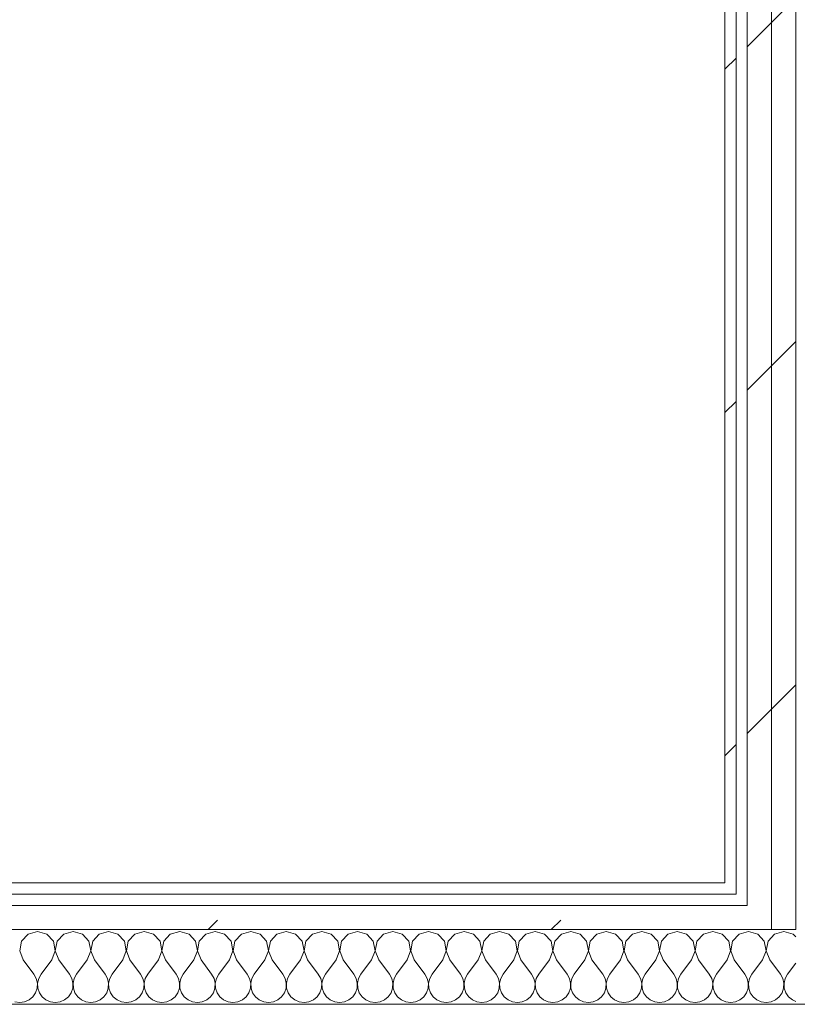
# Model space of a CAD drawing. Header units: millimetres. Extents: x -30280 to 19093, y -17460 to 4378.
# Tile 61 of 188: x -16514 to -16098, y -1194 to -667. Entities that reach past the tile are written whole.
import ezdxf

# ---------------------------------------------------------------- set-up
doc = ezdxf.new("R2010")
doc.units = ezdxf.units.MM
doc.header["$MEASUREMENT"] = 0
doc.linetypes.add('Wipeout_Contour', pattern=[1000, 0, -1000])
doc.layers.add('Nuevo_08_E_Envans secs', color=7, linetype='Continuous')
doc.layers.add('Nuevo_08_E_Envans secs_Pluma_Nº__1', color=7, linetype='Continuous', lineweight=5)
for name, color, linetype, lineweight, true_color in [('Nuevo_08_E_Envans secs_Pluma_Nº__102', 7, 'Continuous', 5, 0xcccccc), ('Nuevo_08_E_Envans secs_Pluma_Nº__171', 171, 'Continuous', 13, 0xaaaaff), ('Nuevo_08_E_Envans secs_Pluma_Nº__177', 7, 'Continuous', 15, 0xf7e046)]:
    doc.layers.add(name, color=color, linetype=linetype, lineweight=lineweight, true_color=true_color)
pattern_1 = [(45, (0, 0), (-183.8478, 183.8478), [195, -65]), (45, (7e-14, 183.85), (-183.8478, 183.8478), [195, -65])]

# ---------------------------------------------------------------- blocks, each defined once
blk = doc.blocks.new('Muro_71_1', base_point=(-16136.43, -1128.98))
at = {"layer": 'Nuevo_08_E_Envans secs_Pluma_Nº__1', "color": 7, "linetype": 'Continuous', "lineweight": 5, "flags": 128}
blk.add_lwpolyline([(-16028.43, -1193.98), (-16098.43, -1193.98)], dxfattribs=at)
at = {"color": 254, "linetype": 'Wipeout_Contour', "lineweight": 0, "ltscale": 64692.595851}
blk.add_wipeout([(-16136.43, -1128.98), (-16136.43, -1134.98), (-16130.43, -1134.98), (-16130.43, -1131.65)], dxfattribs=at).dxf.layer = 'Nuevo_08_E_Envans secs'
at = {"color": 254, "linetype": 'Wipeout_Contour', "lineweight": 0, "ltscale": 48490.996914}
blk.add_wipeout([(-16124.43, -1134.98), (-16122.95, -1134.98), (-16124.43, -1134.32)], dxfattribs=at).dxf.layer = 'Nuevo_08_E_Envans secs'
at = {"color": 254, "linetype": 'Wipeout_Contour', "lineweight": 0, "ltscale": 48452.87072}
blk.add_wipeout([(-16111.43, -1140.98), (-16109.48, -1140.98), (-16111.43, -1140.11)], dxfattribs=at).dxf.layer = 'Nuevo_08_E_Envans secs'
at = {"layer": 'Nuevo_08_E_Envans secs_Pluma_Nº__171', "linetype": 'Continuous', "lineweight": 13, "true_color": 0xaaaaff}
h = blk.add_hatch(dxfattribs=at)
h.set_pattern_fill('Panellat_HPL_0001', color=161, style=0, pattern_type=2)
h.set_pattern_definition(pattern_1)
h.paths.add_polyline_path([(-16136.43, -1128.98), (-16136.43, -1134.98), (-16130.43, -1134.98), (-16130.43, -1131.65)])
at = {"layer": 'Nuevo_08_E_Envans secs_Pluma_Nº__177', "linetype": 'Continuous', "lineweight": 15, "true_color": 0xf7e046}
h = blk.add_hatch(dxfattribs=at)
h.set_pattern_fill('Panellat_HPL_0001', color=53, style=0, pattern_type=2)
h.set_pattern_definition(pattern_1)
h.paths.add_polyline_path([(-16124.43, -1134.98), (-16122.95, -1134.98), (-16124.43, -1134.32)])
h = blk.add_hatch(dxfattribs=at)
h.set_pattern_fill('Panellat_HPL_0001', color=53, style=0, pattern_type=2)
h.set_pattern_definition(pattern_1)
h.paths.add_polyline_path([(-16111.43, -1140.98), (-16109.48, -1140.98), (-16111.43, -1140.11)])
at = {"layer": 'Nuevo_08_E_Envans secs_Pluma_Nº__1', "color": 7, "linetype": 'Continuous', "lineweight": 5}
blk.add_line((-16136.43, -1134.98), (-16130.43, -1134.98), dxfattribs=at)
at = {"color": 254, "linetype": 'Wipeout_Contour', "lineweight": 0, "ltscale": 48516.311401}
blk.add_wipeout([(-16136.43, -1128.98), (-16130.43, -1131.65), (-16130.43, -1128.98)], dxfattribs=at).dxf.layer = 'Nuevo_08_E_Envans secs'
at = {"color": 254, "linetype": 'Wipeout_Contour', "lineweight": 0, "ltscale": 80795.070388}
blk.add_wipeout([(-16124.43, -1140.98), (-16111.43, -1140.98), (-16111.43, -1140.11), (-16122.95, -1134.98), (-16124.43, -1134.98)], dxfattribs=at).dxf.layer = 'Nuevo_08_E_Envans secs'
at = {"layer": 'Nuevo_08_E_Envans secs_Pluma_Nº__171', "linetype": 'Continuous', "lineweight": 13, "true_color": 0xaaaaff}
h = blk.add_hatch(dxfattribs=at)
h.set_pattern_fill('Panellat_HPL_0001', color=161, style=0, pattern_type=2)
h.set_pattern_definition(pattern_1)
h.paths.add_polyline_path([(-16136.43, -1128.98), (-16130.43, -1131.65), (-16130.43, -1128.98)])
at = {"layer": 'Nuevo_08_E_Envans secs_Pluma_Nº__177', "linetype": 'Continuous', "lineweight": 15, "true_color": 0xf7e046}
h = blk.add_hatch(dxfattribs=at)
h.set_pattern_fill('Panellat_HPL_0001', color=53, style=0, pattern_type=2)
h.set_pattern_definition(pattern_1)
h.paths.add_polyline_path([(-16124.43, -1140.98), (-16111.43, -1140.98), (-16111.43, -1140.11), (-16122.95, -1134.98), (-16124.43, -1134.98)])
at = {"layer": 'Nuevo_08_E_Envans secs_Pluma_Nº__1', "color": 7, "linetype": 'Continuous', "lineweight": 5}
blk.add_line((-16130.43, -1134.98), (-16130.43, -1131.65), dxfattribs=at)
at = {"color": 254, "linetype": 'Wipeout_Contour', "lineweight": 0, "ltscale": 64762.135973}
blk.add_wipeout([(-16130.43, -1128.98), (-16130.43, 1554.85), (-16136.43, 1554.85), (-16136.43, -1128.98)], dxfattribs=at).dxf.layer = 'Nuevo_08_E_Envans secs'
at = {"color": 254, "linetype": 'Wipeout_Contour', "lineweight": 0, "ltscale": 80732.862526}
blk.add_wipeout([(-16111.43, -1153.98), (-16098.43, -1153.98), (-16098.43, -1145.89), (-16109.48, -1140.98), (-16111.43, -1140.98)], dxfattribs=at).dxf.layer = 'Nuevo_08_E_Envans secs'
at = {"layer": 'Nuevo_08_E_Envans secs_Pluma_Nº__171', "linetype": 'Continuous', "lineweight": 13, "true_color": 0xaaaaff}
h = blk.add_hatch(dxfattribs=at)
h.set_pattern_fill('Panellat_HPL_0001', color=161, style=0, pattern_type=2)
h.set_pattern_definition(pattern_1)
h.paths.add_polyline_path([(-16130.43, -1128.98), (-16130.43, 1554.85), (-16136.43, 1554.85), (-16136.43, -1128.98)])
at = {"layer": 'Nuevo_08_E_Envans secs_Pluma_Nº__177', "linetype": 'Continuous', "lineweight": 15, "true_color": 0xf7e046}
h = blk.add_hatch(dxfattribs=at)
h.set_pattern_fill('Panellat_HPL_0001', color=53, style=0, pattern_type=2)
h.set_pattern_definition(pattern_1)
h.paths.add_polyline_path([(-16111.43, -1153.98), (-16098.43, -1153.98), (-16098.43, -1145.89), (-16109.48, -1140.98), (-16111.43, -1140.98)])
at = {"layer": 'Nuevo_08_E_Envans secs_Pluma_Nº__1', "color": 7, "linetype": 'Continuous', "lineweight": 5}
for p, q in [((-16130.43, -1128.98), (-16130.43, 1554.85)), ((-16130.43, -1131.65), (-16130.43, -1128.98))]:
    blk.add_line(p, q, dxfattribs=at)
at = {"layer": 'Nuevo_08_E_Envans secs_Pluma_Nº__1', "color": 7, "linetype": 'Continuous', "lineweight": 5, "flags": 128}
blk.add_lwpolyline([(-16136.43, 1554.85), (-16136.43, -1128.98)], dxfattribs=at)
at = {"color": 254, "linetype": 'Wipeout_Contour', "lineweight": 0, "ltscale": 64634.907415}
blk.add_wipeout([(-16124.43, -1153.98), (-16111.43, -1153.98), (-16111.43, -1140.98), (-16124.43, -1140.98)], dxfattribs=at).dxf.layer = 'Nuevo_08_E_Envans secs'
at = {"layer": 'Nuevo_08_E_Envans secs_Pluma_Nº__177', "linetype": 'Continuous', "lineweight": 15, "true_color": 0xf7e046}
h = blk.add_hatch(dxfattribs=at)
h.set_pattern_fill('Panellat_HPL_0001', color=53, style=0, pattern_type=2)
h.set_pattern_definition(pattern_1)
h.paths.add_polyline_path([(-16124.43, -1153.98), (-16111.43, -1153.98), (-16111.43, -1140.98), (-16124.43, -1140.98)])
at = {"layer": 'Nuevo_08_E_Envans secs_Pluma_Nº__1', "color": 7, "linetype": 'Continuous', "lineweight": 5}
for p, q in [((-16124.43, -1153.98), (-16111.43, -1153.98)), ((-16111.43, -1153.98), (-16098.43, -1153.98))]:
    blk.add_line(p, q, dxfattribs=at)
at = {"color": 254, "linetype": 'Wipeout_Contour', "lineweight": 0, "ltscale": 64650.512803}
blk.add_wipeout([(-16098.43, -1145.89), (-16098.43, 1554.85), (-16111.43, 1554.85), (-16111.43, -1140.11)], dxfattribs=at).dxf.layer = 'Nuevo_08_E_Envans secs'
at = {"layer": 'Nuevo_08_E_Envans secs_Pluma_Nº__177', "linetype": 'Continuous', "lineweight": 15, "true_color": 0xf7e046}
h = blk.add_hatch(dxfattribs=at)
h.set_pattern_fill('Panellat_HPL_0001', color=53, style=0, pattern_type=2)
h.set_pattern_definition(pattern_1)
h.paths.add_polyline_path([(-16098.43, -1145.89), (-16098.43, 1554.85), (-16111.43, 1554.85), (-16111.43, -1140.11)])
at = {"layer": 'Nuevo_08_E_Envans secs_Pluma_Nº__1', "color": 7, "linetype": 'Continuous', "lineweight": 5}
for p, q in [((-16098.43, -1145.89), (-16098.43, 1554.85)), ((-16098.43, -1153.98), (-16098.43, -1145.89))]:
    blk.add_line(p, q, dxfattribs=at)
at = {"color": 254, "linetype": 'Wipeout_Contour', "lineweight": 0, "ltscale": 64701.510661}
blk.add_wipeout([(-16111.43, -1140.11), (-16111.43, 1554.85), (-16124.43, 1554.85), (-16124.43, -1134.32)], dxfattribs=at).dxf.layer = 'Nuevo_08_E_Envans secs'
at = {"layer": 'Nuevo_08_E_Envans secs_Pluma_Nº__177', "linetype": 'Continuous', "lineweight": 15, "true_color": 0xf7e046}
h = blk.add_hatch(dxfattribs=at)
h.set_pattern_fill('Panellat_HPL_0001', color=53, style=0, pattern_type=2)
h.set_pattern_definition(pattern_1)
h.paths.add_polyline_path([(-16111.43, -1140.11), (-16111.43, 1554.85), (-16124.43, 1554.85), (-16124.43, -1134.32)])
at = {"layer": 'Nuevo_08_E_Envans secs_Pluma_Nº__1', "color": 7, "linetype": 'Continuous', "lineweight": 5}
for p, q in [((-16124.43, -1134.32), (-16124.43, 1554.85)), ((-16111.43, -1140.11), (-16111.43, 1554.85)), ((-16124.43, -1134.98), (-16124.43, -1134.32)), ((-16124.43, -1140.98), (-16124.43, -1134.98)), ((-16130.43, -1140.98), (-16124.43, -1140.98)), ((-16111.43, -1140.98), (-16111.43, -1140.11)), ((-16111.43, -1153.98), (-16111.43, -1140.98))]:
    blk.add_line(p, q, dxfattribs=at)
blk = doc.blocks.new('*X438')
at = {"layer": 'Nuevo_08_E_Envans secs_Pluma_Nº__102', "color": 254, "linetype": 'Continuous', "lineweight": 5, "true_color": 0xcccccc}
for p, q in [((-16509.77, -1156.35), (-16513.28, -1160.19)), ((-16504.76, -1154.93), (-16509.77, -1156.35)), ((-16499.75, -1156.35), (-16504.76, -1154.93)), ((-16496.24, -1160.19), (-16499.75, -1156.35)), ((-16490.72, -1156.35), (-16494.23, -1160.19)), ((-16485.71, -1154.93), (-16490.72, -1156.35)), ((-16480.71, -1156.35), (-16485.71, -1154.93)), ((-16477.2, -1160.19), (-16480.71, -1156.35)), ((-16471.67, -1156.35), (-16475.19, -1160.19)), ((-16466.67, -1154.93), (-16471.67, -1156.35)), ((-16461.66, -1156.35), (-16466.67, -1154.93)), ((-16458.15, -1160.19), (-16461.66, -1156.35)), ((-16452.63, -1156.35), (-16456.14, -1160.19)), ((-16447.62, -1154.93), (-16452.63, -1156.35)), ((-16442.61, -1156.35), (-16447.62, -1154.93)), ((-16439.1, -1160.19), (-16442.61, -1156.35)), ((-16433.58, -1156.35), (-16437.09, -1160.19)), ((-16428.57, -1154.93), (-16433.58, -1156.35)), ((-16423.56, -1156.35), (-16428.57, -1154.93)), ((-16420.05, -1160.19), (-16423.56, -1156.35)), ((-16414.53, -1156.35), (-16418.04, -1160.19)), ((-16409.52, -1154.93), (-16414.53, -1156.35)), ((-16404.52, -1156.35), (-16409.52, -1154.93)), ((-16401.01, -1160.19), (-16404.52, -1156.35)), ((-16395.48, -1156.35), (-16398.99, -1160.19)), ((-16390.48, -1154.93), (-16395.48, -1156.35)), ((-16385.47, -1156.35), (-16390.48, -1154.93)), ((-16381.96, -1160.19), (-16385.47, -1156.35)), ((-16376.44, -1156.35), (-16379.95, -1160.19)), ((-16371.43, -1154.93), (-16376.44, -1156.35)), ((-16366.42, -1156.35), (-16371.43, -1154.93)), ((-16362.91, -1160.19), (-16366.42, -1156.35)), ((-16357.39, -1156.35), (-16360.9, -1160.19)), ((-16352.38, -1154.93), (-16357.39, -1156.35)), ((-16347.37, -1156.35), (-16352.38, -1154.93)), ((-16343.86, -1160.19), (-16347.37, -1156.35)), ((-16338.34, -1156.35), (-16341.85, -1160.19)), ((-16333.33, -1154.93), (-16338.34, -1156.35)), ((-16328.33, -1156.35), (-16333.33, -1154.93)), ((-16324.81, -1160.19), (-16328.33, -1156.35)), ((-16319.29, -1156.35), (-16322.8, -1160.19)), ((-16314.29, -1154.93), (-16319.29, -1156.35)), ((-16309.28, -1156.35), (-16314.29, -1154.93)), ((-16305.77, -1160.19), (-16309.28, -1156.35)), ((-16300.25, -1156.35), (-16303.76, -1160.19)), ((-16295.24, -1154.93), (-16300.25, -1156.35)), ((-16290.23, -1156.35), (-16295.24, -1154.93)), ((-16286.72, -1160.19), (-16290.23, -1156.35)), ((-16281.2, -1156.35), (-16284.71, -1160.19)), ((-16276.19, -1154.93), (-16281.2, -1156.35)), ((-16271.18, -1156.35), (-16276.19, -1154.93)), ((-16267.67, -1160.19), (-16271.18, -1156.35)), ((-16262.15, -1156.35), (-16265.66, -1160.19)), ((-16257.14, -1154.93), (-16262.15, -1156.35)), ((-16252.14, -1156.35), (-16257.14, -1154.93)), ((-16248.62, -1160.19), (-16252.14, -1156.35)), ((-16243.1, -1156.35), (-16246.61, -1160.19)), ((-16238.1, -1154.93), (-16243.1, -1156.35)), ((-16233.09, -1156.35), (-16238.1, -1154.93)), ((-16229.58, -1160.19), (-16233.09, -1156.35)), ((-16224.05, -1156.35), (-16227.57, -1160.19)), ((-16219.05, -1154.93), (-16224.05, -1156.35)), ((-16214.04, -1156.35), (-16219.05, -1154.93)), ((-16210.53, -1160.19), (-16214.04, -1156.35)), ((-16205.01, -1156.35), (-16208.52, -1160.19)), ((-16200, -1154.93), (-16205.01, -1156.35)), ((-16194.99, -1156.35), (-16200, -1154.93)), ((-16191.48, -1160.19), (-16194.99, -1156.35)), ((-16185.96, -1156.35), (-16189.47, -1160.19)), ((-16180.95, -1154.93), (-16185.96, -1156.35)), ((-16175.95, -1156.35), (-16180.95, -1154.93)), ((-16172.43, -1160.19), (-16175.95, -1156.35)), ((-16166.91, -1156.35), (-16170.42, -1160.19)), ((-16161.9, -1154.93), (-16166.91, -1156.35)), ((-16156.9, -1156.35), (-16161.9, -1154.93)), ((-16153.39, -1160.19), (-16156.9, -1156.35)), ((-16147.86, -1156.35), (-16151.38, -1160.19)), ((-16142.86, -1154.93), (-16147.86, -1156.35)), ((-16137.85, -1156.35), (-16142.86, -1154.93)), ((-16134.34, -1160.19), (-16137.85, -1156.35)), ((-16128.82, -1156.35), (-16132.33, -1160.19)), ((-16123.81, -1154.93), (-16128.82, -1156.35)), ((-16118.8, -1156.35), (-16123.81, -1154.93)), ((-16115.29, -1160.19), (-16118.8, -1156.35)), ((-16109.77, -1156.35), (-16113.28, -1160.19)), ((-16104.76, -1154.93), (-16109.77, -1156.35)), ((-16099.75, -1156.35), (-16104.76, -1154.93)), ((-16098.43, -1157.8), (-16099.75, -1156.35)), ((-16513.28, -1160.19), (-16514.25, -1165.31)), ((-16514.25, -1165.31), (-16512.38, -1170.17)), ((-16497.14, -1170.17), (-16495.28, -1165.31)), ((-16495.28, -1165.31), (-16496.24, -1160.19)), ((-16494.23, -1160.19), (-16495.2, -1165.31)), ((-16495.2, -1165.31), (-16493.33, -1170.17)), ((-16478.1, -1170.17), (-16476.23, -1165.31)), ((-16476.23, -1165.31), (-16477.2, -1160.19)), ((-16475.19, -1160.19), (-16476.15, -1165.31)), ((-16476.15, -1165.31), (-16474.29, -1170.17)), ((-16459.05, -1170.17), (-16457.18, -1165.31)), ((-16457.18, -1165.31), (-16458.15, -1160.19)), ((-16456.14, -1160.19), (-16457.1, -1165.31)), ((-16457.1, -1165.31), (-16455.24, -1170.17)), ((-16440, -1170.17), (-16438.13, -1165.31)), ((-16438.13, -1165.31), (-16439.1, -1160.19)), ((-16437.09, -1160.19), (-16438.06, -1165.31)), ((-16438.06, -1165.31), (-16436.19, -1170.17)), ((-16420.95, -1170.17), (-16419.09, -1165.31)), ((-16419.09, -1165.31), (-16420.05, -1160.19)), ((-16418.04, -1160.19), (-16419.01, -1165.31)), ((-16419.01, -1165.31), (-16417.14, -1170.17)), ((-16401.9, -1170.17), (-16400.04, -1165.31)), ((-16400.04, -1165.31), (-16401.01, -1160.19)), ((-16398.99, -1160.19), (-16399.96, -1165.31)), ((-16399.96, -1165.31), (-16398.1, -1170.17)), ((-16382.86, -1170.17), (-16380.99, -1165.31)), ((-16380.99, -1165.31), (-16381.96, -1160.19)), ((-16379.95, -1160.19), (-16380.91, -1165.31)), ((-16380.91, -1165.31), (-16379.05, -1170.17)), ((-16363.81, -1170.17), (-16361.94, -1165.31)), ((-16361.94, -1165.31), (-16362.91, -1160.19)), ((-16360.9, -1160.19), (-16361.87, -1165.31)), ((-16361.87, -1165.31), (-16360, -1170.17)), ((-16344.76, -1170.17), (-16342.9, -1165.31)), ((-16342.9, -1165.31), (-16343.86, -1160.19)), ((-16341.85, -1160.19), (-16342.82, -1165.31)), ((-16342.82, -1165.31), (-16340.95, -1170.17)), ((-16325.71, -1170.17), (-16323.85, -1165.31)), ((-16323.85, -1165.31), (-16324.81, -1160.19)), ((-16322.8, -1160.19), (-16323.77, -1165.31)), ((-16323.77, -1165.31), (-16321.9, -1170.17)), ((-16306.67, -1170.17), (-16304.8, -1165.31)), ((-16304.8, -1165.31), (-16305.77, -1160.19)), ((-16303.76, -1160.19), (-16304.72, -1165.31)), ((-16304.72, -1165.31), (-16302.86, -1170.17)), ((-16287.62, -1170.17), (-16285.75, -1165.31)), ((-16285.75, -1165.31), (-16286.72, -1160.19)), ((-16284.71, -1160.19), (-16285.68, -1165.31)), ((-16285.68, -1165.31), (-16283.81, -1170.17)), ((-16268.57, -1170.17), (-16266.71, -1165.31)), ((-16266.71, -1165.31), (-16267.67, -1160.19)), ((-16265.66, -1160.19), (-16266.63, -1165.31)), ((-16266.63, -1165.31), (-16264.76, -1170.17)), ((-16249.52, -1170.17), (-16247.66, -1165.31)), ((-16247.66, -1165.31), (-16248.62, -1160.19)), ((-16246.61, -1160.19), (-16247.58, -1165.31)), ((-16247.58, -1165.31), (-16245.71, -1170.17)), ((-16230.48, -1170.17), (-16228.61, -1165.31)), ((-16228.61, -1165.31), (-16229.58, -1160.19)), ((-16227.57, -1160.19), (-16228.53, -1165.31)), ((-16228.53, -1165.31), (-16226.67, -1170.17)), ((-16211.43, -1170.17), (-16209.56, -1165.31)), ((-16209.56, -1165.31), (-16210.53, -1160.19)), ((-16208.52, -1160.19), (-16209.49, -1165.31)), ((-16209.49, -1165.31), (-16207.62, -1170.17)), ((-16192.38, -1170.17), (-16190.51, -1165.31)), ((-16190.51, -1165.31), (-16191.48, -1160.19)), ((-16189.47, -1160.19), (-16190.44, -1165.31)), ((-16190.44, -1165.31), (-16188.57, -1170.17)), ((-16173.33, -1170.17), (-16171.47, -1165.31)), ((-16171.47, -1165.31), (-16172.43, -1160.19)), ((-16170.42, -1160.19), (-16171.39, -1165.31)), ((-16171.39, -1165.31), (-16169.52, -1170.17)), ((-16154.29, -1170.17), (-16152.42, -1165.31)), ((-16152.42, -1165.31), (-16153.39, -1160.19)), ((-16151.38, -1160.19), (-16152.34, -1165.31)), ((-16152.34, -1165.31), (-16150.48, -1170.17)), ((-16135.24, -1170.17), (-16133.37, -1165.31)), ((-16133.37, -1165.31), (-16134.34, -1160.19)), ((-16132.33, -1160.19), (-16133.29, -1165.31)), ((-16133.29, -1165.31), (-16131.43, -1170.17)), ((-16116.19, -1170.17), (-16114.32, -1165.31)), ((-16114.32, -1165.31), (-16115.29, -1160.19)), ((-16113.28, -1160.19), (-16114.25, -1165.31)), ((-16114.25, -1165.31), (-16112.38, -1170.17)), ((-16512.38, -1170.17), (-16506.67, -1177.79)), ((-16497.14, -1170.17), (-16502.86, -1177.79)), ((-16493.33, -1170.17), (-16487.62, -1177.79)), ((-16478.1, -1170.17), (-16483.81, -1177.79)), ((-16474.29, -1170.17), (-16468.57, -1177.79)), ((-16459.05, -1170.17), (-16464.76, -1177.79)), ((-16455.24, -1170.17), (-16449.52, -1177.79)), ((-16440, -1170.17), (-16445.71, -1177.79)), ((-16436.19, -1170.17), (-16430.48, -1177.79)), ((-16420.95, -1170.17), (-16426.67, -1177.79)), ((-16417.14, -1170.17), (-16411.43, -1177.79)), ((-16401.9, -1170.17), (-16407.62, -1177.79)), ((-16398.1, -1170.17), (-16392.38, -1177.79)), ((-16382.86, -1170.17), (-16388.57, -1177.79)), ((-16379.05, -1170.17), (-16373.33, -1177.79)), ((-16363.81, -1170.17), (-16369.52, -1177.79)), ((-16360, -1170.17), (-16354.29, -1177.79)), ((-16344.76, -1170.17), (-16350.48, -1177.79)), ((-16340.95, -1170.17), (-16335.24, -1177.79)), ((-16325.71, -1170.17), (-16331.43, -1177.79)), ((-16321.9, -1170.17), (-16316.19, -1177.79)), ((-16306.67, -1170.17), (-16312.38, -1177.79)), ((-16302.86, -1170.17), (-16297.14, -1177.79)), ((-16287.62, -1170.17), (-16293.33, -1177.79)), ((-16283.81, -1170.17), (-16278.1, -1177.79)), ((-16268.57, -1170.17), (-16274.29, -1177.79)), ((-16264.76, -1170.17), (-16259.05, -1177.79)), ((-16249.52, -1170.17), (-16255.24, -1177.79)), ((-16245.71, -1170.17), (-16240, -1177.79)), ((-16230.48, -1170.17), (-16236.19, -1177.79)), ((-16226.67, -1170.17), (-16220.95, -1177.79)), ((-16211.43, -1170.17), (-16217.14, -1177.79)), ((-16207.62, -1170.17), (-16201.9, -1177.79)), ((-16192.38, -1170.17), (-16198.1, -1177.79)), ((-16188.57, -1170.17), (-16182.86, -1177.79)), ((-16173.33, -1170.17), (-16179.05, -1177.79)), ((-16169.52, -1170.17), (-16163.81, -1177.79)), ((-16154.29, -1170.17), (-16160, -1177.79)), ((-16150.48, -1170.17), (-16144.76, -1177.79)), ((-16135.24, -1170.17), (-16140.95, -1177.79)), ((-16131.43, -1170.17), (-16125.71, -1177.79)), ((-16116.19, -1170.17), (-16121.9, -1177.79)), ((-16112.38, -1170.17), (-16106.67, -1177.79)), ((-16098.43, -1171.88), (-16102.86, -1177.79)), ((-16505.4, -1180.08), (-16506.67, -1177.79)), ((-16504.8, -1182.64), (-16505.4, -1180.08)), ((-16504.13, -1180.08), (-16504.72, -1182.64)), ((-16502.86, -1177.79), (-16504.13, -1180.08)), ((-16486.35, -1180.08), (-16487.62, -1177.79)), ((-16485.75, -1182.64), (-16486.35, -1180.08)), ((-16485.08, -1180.08), (-16485.68, -1182.64)), ((-16483.81, -1177.79), (-16485.08, -1180.08)), ((-16467.3, -1180.08), (-16468.57, -1177.79)), ((-16466.71, -1182.64), (-16467.3, -1180.08)), ((-16466.03, -1180.08), (-16466.63, -1182.64)), ((-16464.76, -1177.79), (-16466.03, -1180.08)), ((-16448.25, -1180.08), (-16449.52, -1177.79)), ((-16447.66, -1182.64), (-16448.25, -1180.08)), ((-16446.99, -1180.08), (-16447.58, -1182.64)), ((-16445.71, -1177.79), (-16446.99, -1180.08)), ((-16429.2, -1180.08), (-16430.48, -1177.79)), ((-16428.61, -1182.64), (-16429.2, -1180.08)), ((-16427.94, -1180.08), (-16428.53, -1182.64)), ((-16426.67, -1177.79), (-16427.94, -1180.08)), ((-16410.16, -1180.08), (-16411.43, -1177.79)), ((-16409.56, -1182.64), (-16410.16, -1180.08)), ((-16408.89, -1180.08), (-16409.49, -1182.64)), ((-16407.62, -1177.79), (-16408.89, -1180.08)), ((-16391.11, -1180.08), (-16392.38, -1177.79)), ((-16390.51, -1182.64), (-16391.11, -1180.08)), ((-16389.84, -1180.08), (-16390.44, -1182.64)), ((-16388.57, -1177.79), (-16389.84, -1180.08)), ((-16372.06, -1180.08), (-16373.33, -1177.79)), ((-16371.47, -1182.64), (-16372.06, -1180.08)), ((-16370.8, -1180.08), (-16371.39, -1182.64)), ((-16369.52, -1177.79), (-16370.8, -1180.08)), ((-16353.01, -1180.08), (-16354.29, -1177.79)), ((-16352.42, -1182.64), (-16353.01, -1180.08)), ((-16351.75, -1180.08), (-16352.34, -1182.64)), ((-16350.48, -1177.79), (-16351.75, -1180.08)), ((-16333.97, -1180.08), (-16335.24, -1177.79)), ((-16333.37, -1182.64), (-16333.97, -1180.08)), ((-16332.7, -1180.08), (-16333.29, -1182.64)), ((-16331.43, -1177.79), (-16332.7, -1180.08)), ((-16314.92, -1180.08), (-16316.19, -1177.79)), ((-16314.32, -1182.64), (-16314.92, -1180.08)), ((-16313.65, -1180.08), (-16314.25, -1182.64)), ((-16312.38, -1177.79), (-16313.65, -1180.08)), ((-16295.87, -1180.08), (-16297.14, -1177.79)), ((-16295.28, -1182.64), (-16295.87, -1180.08)), ((-16294.6, -1180.08), (-16295.2, -1182.64)), ((-16293.33, -1177.79), (-16294.6, -1180.08)), ((-16276.82, -1180.08), (-16278.1, -1177.79)), ((-16276.23, -1182.64), (-16276.82, -1180.08)), ((-16275.56, -1180.08), (-16276.15, -1182.64)), ((-16274.29, -1177.79), (-16275.56, -1180.08)), ((-16257.78, -1180.08), (-16259.05, -1177.79)), ((-16257.18, -1182.64), (-16257.78, -1180.08)), ((-16256.51, -1180.08), (-16257.1, -1182.64)), ((-16255.24, -1177.79), (-16256.51, -1180.08)), ((-16238.73, -1180.08), (-16240, -1177.79)), ((-16238.13, -1182.64), (-16238.73, -1180.08)), ((-16237.46, -1180.08), (-16238.06, -1182.64)), ((-16236.19, -1177.79), (-16237.46, -1180.08)), ((-16219.68, -1180.08), (-16220.95, -1177.79)), ((-16219.09, -1182.64), (-16219.68, -1180.08)), ((-16218.41, -1180.08), (-16219.01, -1182.64)), ((-16217.14, -1177.79), (-16218.41, -1180.08)), ((-16200.63, -1180.08), (-16201.9, -1177.79)), ((-16200.04, -1182.64), (-16200.63, -1180.08)), ((-16199.37, -1180.08), (-16199.96, -1182.64)), ((-16198.1, -1177.79), (-16199.37, -1180.08)), ((-16181.59, -1180.08), (-16182.86, -1177.79)), ((-16180.99, -1182.64), (-16181.59, -1180.08)), ((-16180.32, -1180.08), (-16180.91, -1182.64)), ((-16179.05, -1177.79), (-16180.32, -1180.08)), ((-16162.54, -1180.08), (-16163.81, -1177.79)), ((-16161.94, -1182.64), (-16162.54, -1180.08)), ((-16161.27, -1180.08), (-16161.87, -1182.64)), ((-16160, -1177.79), (-16161.27, -1180.08)), ((-16143.49, -1180.08), (-16144.76, -1177.79)), ((-16142.9, -1182.64), (-16143.49, -1180.08)), ((-16142.22, -1180.08), (-16142.82, -1182.64)), ((-16140.95, -1177.79), (-16142.22, -1180.08)), ((-16124.44, -1180.08), (-16125.71, -1177.79)), ((-16123.85, -1182.64), (-16124.44, -1180.08)), ((-16123.18, -1180.08), (-16123.77, -1182.64)), ((-16121.9, -1177.79), (-16123.18, -1180.08)), ((-16105.4, -1180.08), (-16106.67, -1177.79)), ((-16104.8, -1182.64), (-16105.4, -1180.08)), ((-16104.13, -1180.08), (-16104.72, -1182.64)), ((-16102.86, -1177.79), (-16104.13, -1180.08)), ((-16505.77, -1187.76), (-16504.93, -1185.27)), ((-16504.93, -1185.27), (-16504.8, -1182.64)), ((-16504.72, -1182.64), (-16504.6, -1185.27)), ((-16504.6, -1185.27), (-16503.76, -1187.76)), ((-16486.72, -1187.76), (-16485.88, -1185.27)), ((-16485.88, -1185.27), (-16485.75, -1182.64)), ((-16485.68, -1182.64), (-16485.55, -1185.27)), ((-16485.55, -1185.27), (-16484.71, -1187.76)), ((-16467.67, -1187.76), (-16466.83, -1185.27)), ((-16466.83, -1185.27), (-16466.71, -1182.64)), ((-16466.63, -1182.64), (-16466.5, -1185.27)), ((-16466.5, -1185.27), (-16465.66, -1187.76)), ((-16448.62, -1187.76), (-16447.78, -1185.27)), ((-16447.78, -1185.27), (-16447.66, -1182.64)), ((-16447.58, -1182.64), (-16447.45, -1185.27)), ((-16447.45, -1185.27), (-16446.61, -1187.76)), ((-16429.58, -1187.76), (-16428.74, -1185.27)), ((-16428.74, -1185.27), (-16428.61, -1182.64)), ((-16428.53, -1182.64), (-16428.41, -1185.27)), ((-16428.41, -1185.27), (-16427.57, -1187.76)), ((-16410.53, -1187.76), (-16409.69, -1185.27)), ((-16409.69, -1185.27), (-16409.56, -1182.64)), ((-16409.49, -1182.64), (-16409.36, -1185.27)), ((-16409.36, -1185.27), (-16408.52, -1187.76)), ((-16391.48, -1187.76), (-16390.64, -1185.27)), ((-16390.64, -1185.27), (-16390.51, -1182.64)), ((-16390.44, -1182.64), (-16390.31, -1185.27)), ((-16390.31, -1185.27), (-16389.47, -1187.76)), ((-16372.43, -1187.76), (-16371.59, -1185.27)), ((-16371.59, -1185.27), (-16371.47, -1182.64)), ((-16371.39, -1182.64), (-16371.26, -1185.27)), ((-16371.26, -1185.27), (-16370.42, -1187.76)), ((-16353.39, -1187.76), (-16352.55, -1185.27)), ((-16352.55, -1185.27), (-16352.42, -1182.64)), ((-16352.34, -1182.64), (-16352.22, -1185.27)), ((-16352.22, -1185.27), (-16351.38, -1187.76)), ((-16334.34, -1187.76), (-16333.5, -1185.27)), ((-16333.5, -1185.27), (-16333.37, -1182.64)), ((-16333.29, -1182.64), (-16333.17, -1185.27)), ((-16333.17, -1185.27), (-16332.33, -1187.76)), ((-16315.29, -1187.76), (-16314.45, -1185.27)), ((-16314.45, -1185.27), (-16314.32, -1182.64)), ((-16314.25, -1182.64), (-16314.12, -1185.27)), ((-16314.12, -1185.27), (-16313.28, -1187.76)), ((-16296.24, -1187.76), (-16295.4, -1185.27)), ((-16295.4, -1185.27), (-16295.28, -1182.64)), ((-16295.2, -1182.64), (-16295.07, -1185.27)), ((-16295.07, -1185.27), (-16294.23, -1187.76)), ((-16277.2, -1187.76), (-16276.36, -1185.27)), ((-16276.36, -1185.27), (-16276.23, -1182.64)), ((-16276.15, -1182.64), (-16276.02, -1185.27)), ((-16276.02, -1185.27), (-16275.19, -1187.76)), ((-16258.15, -1187.76), (-16257.31, -1185.27)), ((-16257.31, -1185.27), (-16257.18, -1182.64)), ((-16257.1, -1182.64), (-16256.98, -1185.27)), ((-16256.98, -1185.27), (-16256.14, -1187.76)), ((-16239.1, -1187.76), (-16238.26, -1185.27)), ((-16238.26, -1185.27), (-16238.13, -1182.64)), ((-16238.06, -1182.64), (-16237.93, -1185.27)), ((-16237.93, -1185.27), (-16237.09, -1187.76)), ((-16220.05, -1187.76), (-16219.21, -1185.27)), ((-16219.21, -1185.27), (-16219.09, -1182.64)), ((-16219.01, -1182.64), (-16218.88, -1185.27)), ((-16218.88, -1185.27), (-16218.04, -1187.76)), ((-16201.01, -1187.76), (-16200.17, -1185.27)), ((-16200.17, -1185.27), (-16200.04, -1182.64)), ((-16199.96, -1182.64), (-16199.83, -1185.27)), ((-16199.83, -1185.27), (-16198.99, -1187.76)), ((-16181.96, -1187.76), (-16181.12, -1185.27)), ((-16181.12, -1185.27), (-16180.99, -1182.64)), ((-16180.91, -1182.64), (-16180.79, -1185.27)), ((-16180.79, -1185.27), (-16179.95, -1187.76)), ((-16162.91, -1187.76), (-16162.07, -1185.27)), ((-16162.07, -1185.27), (-16161.94, -1182.64)), ((-16161.87, -1182.64), (-16161.74, -1185.27)), ((-16161.74, -1185.27), (-16160.9, -1187.76)), ((-16143.86, -1187.76), (-16143.02, -1185.27)), ((-16143.02, -1185.27), (-16142.9, -1182.64)), ((-16142.82, -1182.64), (-16142.69, -1185.27)), ((-16142.69, -1185.27), (-16141.85, -1187.76)), ((-16124.81, -1187.76), (-16123.98, -1185.27)), ((-16123.98, -1185.27), (-16123.85, -1182.64)), ((-16123.77, -1182.64), (-16123.64, -1185.27)), ((-16123.64, -1185.27), (-16122.8, -1187.76)), ((-16105.77, -1187.76), (-16104.93, -1185.27)), ((-16104.93, -1185.27), (-16104.8, -1182.64)), ((-16104.72, -1182.64), (-16104.6, -1185.27)), ((-16104.6, -1185.27), (-16103.76, -1187.76)), ((-16511.68, -1192.66), (-16509.28, -1191.6)), ((-16509.28, -1191.6), (-16507.26, -1189.92)), ((-16507.26, -1189.92), (-16505.77, -1187.76)), ((-16503.76, -1187.76), (-16502.27, -1189.92)), ((-16502.27, -1189.92), (-16500.25, -1191.6)), ((-16500.25, -1191.6), (-16497.84, -1192.66)), ((-16492.64, -1192.66), (-16490.23, -1191.6)), ((-16490.23, -1191.6), (-16488.21, -1189.92)), ((-16488.21, -1189.92), (-16486.72, -1187.76)), ((-16484.71, -1187.76), (-16483.22, -1189.92)), ((-16483.22, -1189.92), (-16481.2, -1191.6)), ((-16481.2, -1191.6), (-16478.79, -1192.66)), ((-16473.59, -1192.66), (-16471.18, -1191.6)), ((-16471.18, -1191.6), (-16469.16, -1189.92)), ((-16469.16, -1189.92), (-16467.67, -1187.76)), ((-16465.66, -1187.76), (-16464.17, -1189.92)), ((-16464.17, -1189.92), (-16462.15, -1191.6)), ((-16462.15, -1191.6), (-16459.75, -1192.66)), ((-16454.54, -1192.66), (-16452.14, -1191.6)), ((-16452.14, -1191.6), (-16450.11, -1189.92)), ((-16450.11, -1189.92), (-16448.62, -1187.76)), ((-16446.61, -1187.76), (-16445.13, -1189.92)), ((-16445.13, -1189.92), (-16443.1, -1191.6)), ((-16443.1, -1191.6), (-16440.7, -1192.66)), ((-16435.49, -1192.66), (-16433.09, -1191.6)), ((-16433.09, -1191.6), (-16431.06, -1189.92)), ((-16431.06, -1189.92), (-16429.58, -1187.76)), ((-16427.57, -1187.76), (-16426.08, -1189.92)), ((-16426.08, -1189.92), (-16424.05, -1191.6)), ((-16424.05, -1191.6), (-16421.65, -1192.66)), ((-16416.45, -1192.66), (-16414.04, -1191.6)), ((-16414.04, -1191.6), (-16412.02, -1189.92)), ((-16412.02, -1189.92), (-16410.53, -1187.76)), ((-16408.52, -1187.76), (-16407.03, -1189.92)), ((-16407.03, -1189.92), (-16405.01, -1191.6)), ((-16405.01, -1191.6), (-16402.6, -1192.66)), ((-16397.4, -1192.66), (-16394.99, -1191.6)), ((-16394.99, -1191.6), (-16392.97, -1189.92)), ((-16392.97, -1189.92), (-16391.48, -1187.76)), ((-16389.47, -1187.76), (-16387.98, -1189.92)), ((-16387.98, -1189.92), (-16385.96, -1191.6)), ((-16385.96, -1191.6), (-16383.55, -1192.66)), ((-16378.35, -1192.66), (-16375.95, -1191.6)), ((-16375.95, -1191.6), (-16373.92, -1189.92)), ((-16373.92, -1189.92), (-16372.43, -1187.76)), ((-16370.42, -1187.76), (-16368.94, -1189.92)), ((-16368.94, -1189.92), (-16366.91, -1191.6)), ((-16366.91, -1191.6), (-16364.51, -1192.66)), ((-16359.3, -1192.66), (-16356.9, -1191.6)), ((-16356.9, -1191.6), (-16354.87, -1189.92)), ((-16354.87, -1189.92), (-16353.39, -1187.76)), ((-16351.38, -1187.76), (-16349.89, -1189.92)), ((-16349.89, -1189.92), (-16347.86, -1191.6)), ((-16347.86, -1191.6), (-16345.46, -1192.66)), ((-16340.25, -1192.66), (-16337.85, -1191.6)), ((-16337.85, -1191.6), (-16335.83, -1189.92)), ((-16335.83, -1189.92), (-16334.34, -1187.76)), ((-16332.33, -1187.76), (-16330.84, -1189.92)), ((-16330.84, -1189.92), (-16328.82, -1191.6)), ((-16328.82, -1191.6), (-16326.41, -1192.66)), ((-16321.21, -1192.66), (-16318.8, -1191.6)), ((-16318.8, -1191.6), (-16316.78, -1189.92)), ((-16316.78, -1189.92), (-16315.29, -1187.76)), ((-16313.28, -1187.76), (-16311.79, -1189.92)), ((-16311.79, -1189.92), (-16309.77, -1191.6)), ((-16309.77, -1191.6), (-16307.36, -1192.66)), ((-16302.16, -1192.66), (-16299.75, -1191.6)), ((-16299.75, -1191.6), (-16297.73, -1189.92)), ((-16297.73, -1189.92), (-16296.24, -1187.76)), ((-16294.23, -1187.76), (-16292.74, -1189.92)), ((-16292.74, -1189.92), (-16290.72, -1191.6)), ((-16290.72, -1191.6), (-16288.32, -1192.66)), ((-16283.11, -1192.66), (-16280.71, -1191.6)), ((-16280.71, -1191.6), (-16278.68, -1189.92)), ((-16278.68, -1189.92), (-16277.2, -1187.76)), ((-16275.19, -1187.76), (-16273.7, -1189.92)), ((-16273.7, -1189.92), (-16271.67, -1191.6)), ((-16271.67, -1191.6), (-16269.27, -1192.66)), ((-16264.06, -1192.66), (-16261.66, -1191.6)), ((-16261.66, -1191.6), (-16259.64, -1189.92)), ((-16259.64, -1189.92), (-16258.15, -1187.76)), ((-16256.14, -1187.76), (-16254.65, -1189.92)), ((-16254.65, -1189.92), (-16252.63, -1191.6)), ((-16252.63, -1191.6), (-16250.22, -1192.66)), ((-16245.02, -1192.66), (-16242.61, -1191.6)), ((-16242.61, -1191.6), (-16240.59, -1189.92)), ((-16240.59, -1189.92), (-16239.1, -1187.76)), ((-16237.09, -1187.76), (-16235.6, -1189.92)), ((-16235.6, -1189.92), (-16233.58, -1191.6)), ((-16233.58, -1191.6), (-16231.17, -1192.66)), ((-16225.97, -1192.66), (-16223.56, -1191.6)), ((-16223.56, -1191.6), (-16221.54, -1189.92)), ((-16221.54, -1189.92), (-16220.05, -1187.76)), ((-16218.04, -1187.76), (-16216.55, -1189.92)), ((-16216.55, -1189.92), (-16214.53, -1191.6)), ((-16214.53, -1191.6), (-16212.13, -1192.66)), ((-16206.92, -1192.66), (-16204.52, -1191.6)), ((-16204.52, -1191.6), (-16202.49, -1189.92)), ((-16202.49, -1189.92), (-16201.01, -1187.76)), ((-16198.99, -1187.76), (-16197.51, -1189.92)), ((-16197.51, -1189.92), (-16195.48, -1191.6)), ((-16195.48, -1191.6), (-16193.08, -1192.66)), ((-16187.87, -1192.66), (-16185.47, -1191.6)), ((-16185.47, -1191.6), (-16183.45, -1189.92)), ((-16183.45, -1189.92), (-16181.96, -1187.76)), ((-16179.95, -1187.76), (-16178.46, -1189.92)), ((-16178.46, -1189.92), (-16176.44, -1191.6)), ((-16176.44, -1191.6), (-16174.03, -1192.66)), ((-16168.83, -1192.66), (-16166.42, -1191.6)), ((-16166.42, -1191.6), (-16164.4, -1189.92)), ((-16164.4, -1189.92), (-16162.91, -1187.76)), ((-16160.9, -1187.76), (-16159.41, -1189.92)), ((-16159.41, -1189.92), (-16157.39, -1191.6)), ((-16157.39, -1191.6), (-16154.98, -1192.66)), ((-16149.78, -1192.66), (-16147.37, -1191.6)), ((-16147.37, -1191.6), (-16145.35, -1189.92)), ((-16145.35, -1189.92), (-16143.86, -1187.76)), ((-16141.85, -1187.76), (-16140.36, -1189.92)), ((-16140.36, -1189.92), (-16138.34, -1191.6)), ((-16138.34, -1191.6), (-16135.94, -1192.66)), ((-16130.73, -1192.66), (-16128.33, -1191.6)), ((-16128.33, -1191.6), (-16126.3, -1189.92)), ((-16126.3, -1189.92), (-16124.81, -1187.76)), ((-16122.8, -1187.76), (-16121.32, -1189.92)), ((-16121.32, -1189.92), (-16119.29, -1191.6)), ((-16119.29, -1191.6), (-16116.89, -1192.66)), ((-16111.68, -1192.66), (-16109.28, -1191.6)), ((-16109.28, -1191.6), (-16107.26, -1189.92)), ((-16107.26, -1189.92), (-16105.77, -1187.76)), ((-16103.76, -1187.76), (-16102.27, -1189.92)), ((-16102.27, -1189.92), (-16100.25, -1191.6)), ((-16100.25, -1191.6), (-16098.43, -1192.4)), ((-16516.89, -1192.66), (-16514.29, -1193.02)), ((-16514.29, -1193.02), (-16511.68, -1192.66)), ((-16497.84, -1192.66), (-16495.24, -1193.02)), ((-16495.24, -1193.02), (-16492.64, -1192.66)), ((-16478.79, -1192.66), (-16476.19, -1193.02)), ((-16476.19, -1193.02), (-16473.59, -1192.66)), ((-16459.75, -1192.66), (-16457.14, -1193.02)), ((-16457.14, -1193.02), (-16454.54, -1192.66)), ((-16440.7, -1192.66), (-16438.1, -1193.02)), ((-16438.1, -1193.02), (-16435.49, -1192.66)), ((-16421.65, -1192.66), (-16419.05, -1193.02)), ((-16419.05, -1193.02), (-16416.45, -1192.66)), ((-16402.6, -1192.66), (-16400, -1193.02)), ((-16400, -1193.02), (-16397.4, -1192.66)), ((-16383.55, -1192.66), (-16380.95, -1193.02)), ((-16380.95, -1193.02), (-16378.35, -1192.66)), ((-16364.51, -1192.66), (-16361.9, -1193.02)), ((-16361.9, -1193.02), (-16359.3, -1192.66)), ((-16345.46, -1192.66), (-16342.86, -1193.02)), ((-16342.86, -1193.02), (-16340.25, -1192.66)), ((-16326.41, -1192.66), (-16323.81, -1193.02)), ((-16323.81, -1193.02), (-16321.21, -1192.66)), ((-16307.36, -1192.66), (-16304.76, -1193.02)), ((-16304.76, -1193.02), (-16302.16, -1192.66)), ((-16288.32, -1192.66), (-16285.71, -1193.02)), ((-16285.71, -1193.02), (-16283.11, -1192.66)), ((-16269.27, -1192.66), (-16266.67, -1193.02)), ((-16266.67, -1193.02), (-16264.06, -1192.66)), ((-16250.22, -1192.66), (-16247.62, -1193.02)), ((-16247.62, -1193.02), (-16245.02, -1192.66)), ((-16231.17, -1192.66), (-16228.57, -1193.02)), ((-16228.57, -1193.02), (-16225.97, -1192.66)), ((-16212.13, -1192.66), (-16209.52, -1193.02)), ((-16209.52, -1193.02), (-16206.92, -1192.66)), ((-16193.08, -1192.66), (-16190.48, -1193.02)), ((-16190.48, -1193.02), (-16187.87, -1192.66)), ((-16174.03, -1192.66), (-16171.43, -1193.02)), ((-16171.43, -1193.02), (-16168.83, -1192.66)), ((-16154.98, -1192.66), (-16152.38, -1193.02)), ((-16152.38, -1193.02), (-16149.78, -1192.66)), ((-16135.94, -1192.66), (-16133.33, -1193.02)), ((-16133.33, -1193.02), (-16130.73, -1192.66)), ((-16116.89, -1192.66), (-16114.29, -1193.02)), ((-16114.29, -1193.02), (-16111.68, -1192.66))]:
    blk.add_line(p, q, dxfattribs=at)
blk = doc.blocks.new('Muro_120_1', base_point=(-16936.43, -1128.98))
at = {"layer": 'Nuevo_08_E_Envans secs_Pluma_Nº__1', "color": 7, "linetype": 'Continuous', "lineweight": 5}
blk.add_line((-16111.43, -1153.98), (-16098.43, -1153.98), dxfattribs=at)
at = {"layer": 'Nuevo_08_E_Envans secs_Pluma_Nº__1', "color": 7, "linetype": 'Continuous', "lineweight": 5, "flags": 128}
blk.add_lwpolyline([(-16936.43, -1193.98), (-16098.43, -1193.98)], dxfattribs=at)
at = {"color": 254, "linetype": 'Wipeout_Contour', "lineweight": 0, "ltscale": 66300.607498}
blk.add_wipeout([(-16136.43, -1128.98), (-16936.43, -1128.98), (-16936.43, -1134.98), (-16136.43, -1134.98)], dxfattribs=at).dxf.layer = 'Nuevo_08_E_Envans secs'
at = {"color": 254, "linetype": 'Wipeout_Contour', "lineweight": 0, "ltscale": 66280.937389}
blk.add_wipeout([(-16124.43, -1140.98), (-16936.43, -1140.98), (-16936.43, -1153.98), (-16124.43, -1153.98)], dxfattribs=at).dxf.layer = 'Nuevo_08_E_Envans secs'
at = {"layer": 'Nuevo_08_E_Envans secs_Pluma_Nº__171', "linetype": 'Continuous', "lineweight": 13, "true_color": 0xaaaaff}
h = blk.add_hatch(dxfattribs=at)
h.set_pattern_fill('Panellat_HPL_0001', color=161, style=0, pattern_type=2)
h.set_pattern_definition(pattern_1)
h.paths.add_polyline_path([(-16136.43, -1128.98), (-16936.43, -1128.98), (-16936.43, -1134.98), (-16136.43, -1134.98)])
at = {"layer": 'Nuevo_08_E_Envans secs_Pluma_Nº__177', "linetype": 'Continuous', "lineweight": 15, "true_color": 0xf7e046}
h = blk.add_hatch(dxfattribs=at)
h.set_pattern_fill('Panellat_HPL_0001', color=53, style=0, pattern_type=2)
h.set_pattern_definition(pattern_1)
h.paths.add_polyline_path([(-16124.43, -1140.98), (-16936.43, -1140.98), (-16936.43, -1153.98), (-16124.43, -1153.98)])
at = {"layer": 'Nuevo_08_E_Envans secs_Pluma_Nº__1', "color": 7, "linetype": 'Continuous', "lineweight": 5}
for p, q in [((-16136.43, -1134.98), (-16936.43, -1134.98)), ((-16136.43, -1134.98), (-16130.43, -1134.98)), ((-16130.43, -1140.98), (-16936.43, -1140.98)), ((-16130.43, -1140.98), (-16124.43, -1140.98)), ((-16124.43, -1153.98), (-16936.43, -1153.98)), ((-16124.43, -1153.98), (-16111.43, -1153.98))]:
    blk.add_line(p, q, dxfattribs=at)
at = {"layer": 'Nuevo_08_E_Envans secs_Pluma_Nº__1', "color": 7, "linetype": 'Continuous', "lineweight": 5, "flags": 128}
blk.add_lwpolyline([(-16136.43, -1128.98), (-16936.43, -1128.98)], dxfattribs=at)
at = {"layer": 'Nuevo_08_E_Envans secs', "color": 7, "lineweight": 20}
blk.add_blockref('*X438', (0, 0), dxfattribs=at)

msp = doc.modelspace()

# ---------------------------------------------------------------- block references
at = {"layer": 'Nuevo_08_E_Envans secs', "color": 7, "lineweight": 20}
msp.add_blockref('Muro_71_1', (-16136.431, -1128.976), dxfattribs=at)

# ---------------------------------------------------------------- next in the draw order: block references
msp.add_blockref('Muro_120_1', (-16936.431, -1128.976), dxfattribs=at)

doc.saveas('drawing.dxf')
